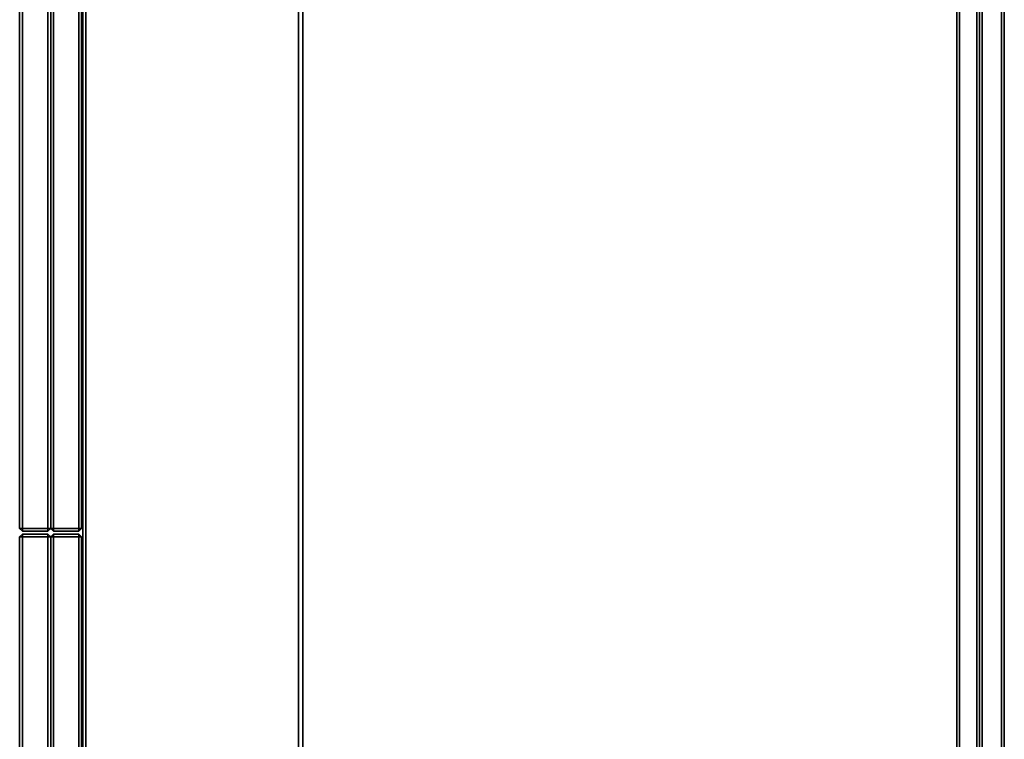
# Model space of a CAD drawing. Header units: inches. Extents: x 82 to 767, y -5 to 263.
# Tile 197 of 256: x 751 to 764, y 143 to 153. Entities that reach past the tile are written whole.
import ezdxf
from ezdxf.enums import TextEntityAlignment as Align

# ---------------------------------------------------------------- set-up
doc = ezdxf.new("R2010")
doc.units = ezdxf.units.IN
doc.header["$MEASUREMENT"] = 0
for name, color, linetype in [('A-FURN-3-COLLECTION-INFINITO-STORAGE-CASE-BACK-EDGE-HORIZONTAL', 35, 'Continuous'), ('A-FURN-3-COLLECTION-INFINITO-STORAGE-CASE-BACK-SURFACE-VERTICAL', 33, 'Continuous'), ('A-FURN-3-COLLECTION-INFINITO-STORAGE-CASE-BOTTOM-EDGE-HORIZONTAL', 35, 'Continuous'), ('A-FURN-3-COLLECTION-INFINITO-STORAGE-CASE-BOTTOM-SURFACE-HORIZONTAL', 33, 'Continuous'), ('A-FURN-3-COLLECTION-INFINITO-STORAGE-CASE-TOP-EDGE-HORIZONTAL', 35, 'Continuous'), ('A-FURN-3-COLLECTION-INFINITO-STORAGE-CASE-TOP-SURFACE-HORIZONTAL', 33, 'Continuous'), ('A-FURN-3-COLLECTION-INFINITO-STORAGE-DOOR-WOOD-EDGE-HORIZONTAL', 35, 'Continuous'), ('A-FURN-3-COLLECTION-INFINITO-STORAGE-DOOR-WOOD-EDGE-VERTICAL', 35, 'Continuous'), ('A-FURN-3-COLLECTION-INFINITO-STORAGE-DOOR-WOOD-SURFACE-VERTICAL', 33, 'Continuous'), ('A-FURN-3-COLLECTION-INFINITO-STORAGE-SHELF', 33, 'Continuous'), ('A-FURN-HAWORTH-ATT', 7, 'Continuous')]:
    doc.layers.add(name, color=color, linetype=linetype)
doc.styles.get("Standard").update_dxf_attribs({"font": 'arial.ttf'})

# ---------------------------------------------------------------- blocks, each defined once
blk = doc.blocks.new('HCCS-IWBC-S0965-3D-3')
at = {"layer": 'A-FURN-3-COLLECTION-INFINITO-STORAGE-SHELF'}
for points in [[(1.027, 4.924, -0.334), (65.954, 4.924, -0.334), (65.954, 4.884, -0.373), (1.027, 4.884, -0.373)], [(65.954, 4.616, -0.373), (1.027, 4.616, -0.373), (1.027, 4.884, -0.373), (65.954, 4.884, -0.373)], [(65.631, 4.884, 1.605), (65.631, 4.924, 1.565), (1.349, 4.924, 1.565), (1.349, 4.884, 1.605)], [(65.631, 4.924, 1.565), (65.631, 4.924, -0.334), (1.349, 4.924, -0.334), (1.349, 4.924, 1.565)], [(65.631, 4.616, 1.605), (65.631, 4.884, 1.605), (1.349, 4.884, 1.605), (1.349, 4.616, 1.605)], [(1.027, 4.616, -0.373), (65.954, 4.616, -0.373), (65.954, 4.576, -0.334), (1.027, 4.576, -0.334)], [(65.631, 4.576, 1.565), (65.631, 4.616, 1.605), (1.349, 4.616, 1.605), (1.349, 4.576, 1.565)], [(65.631, 4.576, -0.334), (65.631, 4.537, -0.373), (1.349, 4.537, -0.373), (1.349, 4.576, -0.334)], [(65.631, 4.537, 0.345), (65.631, 4.576, 0.305), (1.349, 4.576, 0.305), (1.349, 4.537, 0.345)], [(65.631, 4.576, 0.305), (65.631, 4.576, -0.334), (1.349, 4.576, -0.334), (1.349, 4.576, 0.305)], [(1.349, 4.576, 1.565), (1.349, 4.576, -0.334), (65.631, 4.576, -0.334), (65.631, 4.576, 1.565)], [(1.349, -4.895, -0.373), (1.349, 4.537, -0.373), (65.631, 4.537, -0.373), (65.631, -4.895, -0.373)], [(1.349, 4.537, 0.345), (1.349, -4.895, 0.345), (65.631, -4.895, 0.345), (65.631, 4.537, 0.345)], [(1.349, -4.955, -0.334), (1.349, -4.895, -0.373), (65.631, -4.895, -0.373), (65.631, -4.955, -0.334)], [(1.349, -4.895, 0.345), (1.349, -4.955, 0.305), (65.631, -4.955, 0.305), (65.631, -4.895, 0.345)], [(1.349, -4.955, 0.305), (1.349, -4.955, -0.334), (65.631, -4.955, -0.334), (65.631, -4.955, 0.305)]]:
    blk.add_3dface(points, dxfattribs=at)
at = {"layer": 'A-FURN-HAWORTH-ATT', "flags": 1}
for tag, p in [('HAWMC', (0, 0)), ('HAWPN', (0, -0.167)), ('HAWSN', (0, -0.333))]:
    blk.add_attdef(tag, text='', height=0.1, dxfattribs=at).set_placement(p, align=Align.TOP_CENTER)
blk = doc.blocks.new('HCCS-IWBC-C2W1-3D-3')
at = {"layer": 'A-FURN-3-COLLECTION-INFINITO-STORAGE-CASE-BACK-EDGE-HORIZONTAL'}
for points in [[(31.791, 4.923, -2.878), (31.791, 4.883, -2.918), (1.699, 4.883, -2.918), (1.699, 4.923, -2.878)], [(31.791, 4.883, 15.438), (31.791, 4.923, 15.398), (1.699, 4.923, 15.398), (1.699, 4.883, 15.438)], [(31.791, 4.883, 15.438), (1.699, 4.883, 15.438), (1.699, 4.299, 15.438), (31.791, 4.299, 15.438)], [(31.791, 4.299, -2.918), (1.699, 4.299, -2.918), (1.699, 4.883, -2.918), (31.791, 4.883, -2.918)], [(1.699, 4.299, 15.438), (1.699, 4.259, 15.398), (31.791, 4.259, 15.398), (31.791, 4.299, 15.438)]]:
    blk.add_3dface(points, dxfattribs=at)
at = {"layer": 'A-FURN-3-COLLECTION-INFINITO-STORAGE-CASE-BACK-SURFACE-VERTICAL'}
for points in [[(31.791, 4.923, -2.878), (1.699, 4.923, -2.878), (1.699, 4.923, 15.398), (31.791, 4.923, 15.398)], [(31.791, 4.259, 15.398), (1.699, 4.259, 15.398), (1.699, 4.259, -2.878), (31.791, 4.259, -2.878)]]:
    blk.add_3dface(points, dxfattribs=at)
at = {"layer": 'A-FURN-3-COLLECTION-INFINITO-STORAGE-CASE-BOTTOM-EDGE-HORIZONTAL'}
for points in [[(31.791, 4.883, -2.918), (31.791, 4.923, -2.958), (1.699, 4.923, -2.958), (1.699, 4.883, -2.918)], [(1.699, 4.883, -3.583), (1.699, 4.923, -3.543), (31.791, 4.923, -3.543), (31.791, 4.883, -3.583)], [(1.699, 4.923, -2.958), (31.791, 4.923, -2.958), (31.791, 4.923, -3.543), (1.699, 4.923, -3.543)], [(31.791, -7.97, -2.958), (31.791, -7.931, -2.918), (1.699, -7.931, -2.918), (1.699, -7.97, -2.958)], [(1.699, -7.97, -3.543), (1.699, -7.931, -3.583), (31.791, -7.931, -3.583), (31.791, -7.97, -3.543)], [(1.699, -7.97, -3.543), (31.791, -7.97, -3.543), (31.791, -7.97, -2.958), (1.699, -7.97, -2.958)]]:
    blk.add_3dface(points, dxfattribs=at)
at = {"layer": 'A-FURN-3-COLLECTION-INFINITO-STORAGE-CASE-BOTTOM-SURFACE-HORIZONTAL'}
for points in [[(1.699, -7.931, -2.918), (31.791, -7.931, -2.918), (31.791, 4.883, -2.918), (1.699, 4.883, -2.918)], [(1.699, 4.883, -3.583), (31.791, 4.883, -3.583), (31.791, -7.931, -3.583), (1.699, -7.931, -3.583)]]:
    blk.add_3dface(points, dxfattribs=at)
at = {"layer": 'A-FURN-3-COLLECTION-INFINITO-STORAGE-CASE-TOP-EDGE-HORIZONTAL'}
for points in [[(31.791, 4.883, 16.102), (31.791, 4.923, 16.062), (1.699, 4.923, 16.062), (1.699, 4.883, 16.102)], [(1.699, 4.883, 15.438), (1.699, 4.923, 15.478), (31.791, 4.923, 15.478), (31.791, 4.883, 15.438)], [(1.699, 4.923, 16.062), (31.791, 4.923, 16.062), (31.791, 4.923, 15.478), (1.699, 4.923, 15.478)], [(31.791, -7.97, 16.062), (31.791, -7.931, 16.102), (1.699, -7.931, 16.102), (1.699, -7.97, 16.062)], [(1.699, -7.97, 15.478), (1.699, -7.931, 15.438), (31.791, -7.931, 15.438), (31.791, -7.97, 15.478)], [(1.699, -7.97, 15.478), (31.791, -7.97, 15.478), (31.791, -7.97, 16.062), (1.699, -7.97, 16.062)]]:
    blk.add_3dface(points, dxfattribs=at)
at = {"layer": 'A-FURN-3-COLLECTION-INFINITO-STORAGE-CASE-TOP-SURFACE-HORIZONTAL'}
for points in [[(1.699, -7.931, 16.102), (31.791, -7.931, 16.102), (31.791, 4.883, 16.102), (1.699, 4.883, 16.102)], [(1.699, 4.883, 15.438), (31.791, 4.883, 15.438), (31.791, -7.931, 15.438), (1.699, -7.931, 15.438)]]:
    blk.add_3dface(points, dxfattribs=at)
at = {"layer": 'A-FURN-3-COLLECTION-INFINITO-STORAGE-DOOR-WOOD-EDGE-HORIZONTAL'}
for points in [[(16.681, -8.029, 16.022), (16.681, -7.989, 15.982), (1.719, -7.989, 15.982), (1.719, -8.029, 16.022)], [(16.681, -7.989, -3.463), (16.681, -8.029, -3.503), (1.719, -8.029, -3.503), (1.719, -7.989, -3.463)], [(16.721, -8.029, -3.463), (16.681, -8.029, -3.503), (16.681, -8.029, -3.503), (16.681, -7.989, -3.463)], [(16.681, -8.029, 16.022), (16.721, -8.029, 15.982), (16.721, -8.029, 15.982), (16.681, -7.989, 15.982)], [(16.761, -8.029, -3.463), (16.801, -7.989, -3.463), (16.801, -7.989, -3.463), (16.801, -8.029, -3.503)], [(16.801, -8.029, 16.022), (16.801, -7.989, 15.982), (16.801, -7.989, 15.982), (16.761, -8.029, 15.982)], [(31.771, -8.029, 16.022), (31.771, -7.989, 15.982), (16.801, -7.989, 15.982), (16.801, -8.029, 16.022)], [(31.771, -7.989, -3.463), (31.771, -8.029, -3.503), (16.801, -8.029, -3.503), (16.801, -7.989, -3.463)], [(1.719, -8.382, 16.022), (16.681, -8.382, 16.022), (16.681, -8.029, 16.022), (1.719, -8.029, 16.022)], [(1.719, -8.029, -3.503), (16.681, -8.029, -3.503), (16.681, -8.382, -3.503), (1.719, -8.382, -3.503)], [(16.681, -8.382, 16.022), (16.721, -8.382, 15.982), (16.721, -8.029, 15.982), (16.681, -8.029, 16.022)], [(16.721, -8.382, -3.463), (16.681, -8.382, -3.503), (16.681, -8.029, -3.503), (16.721, -8.029, -3.463)], [(16.801, -8.029, 16.022), (16.761, -8.029, 15.982), (16.761, -8.382, 15.982), (16.801, -8.382, 16.022)], [(16.761, -8.029, -3.463), (16.801, -8.029, -3.503), (16.801, -8.382, -3.503), (16.761, -8.382, -3.463)], [(16.801, -8.382, 16.022), (31.771, -8.382, 16.022), (31.771, -8.029, 16.022), (16.801, -8.029, 16.022)], [(16.801, -8.029, -3.503), (31.771, -8.029, -3.503), (31.771, -8.382, -3.503), (16.801, -8.382, -3.503)], [(1.719, -8.422, -3.463), (1.719, -8.382, -3.503), (16.681, -8.382, -3.503), (16.681, -8.422, -3.463)], [(1.719, -8.382, 16.022), (1.719, -8.422, 15.982), (16.681, -8.422, 15.982), (16.681, -8.382, 16.022)], [(16.721, -8.382, -3.463), (16.681, -8.422, -3.463), (16.681, -8.422, -3.463), (16.681, -8.382, -3.503)], [(16.681, -8.382, 16.022), (16.681, -8.422, 15.982), (16.681, -8.422, 15.982), (16.721, -8.382, 15.982)], [(16.761, -8.382, -3.463), (16.801, -8.382, -3.503), (16.801, -8.382, -3.503), (16.801, -8.422, -3.463)], [(16.801, -8.382, 16.022), (16.761, -8.382, 15.982), (16.761, -8.382, 15.982), (16.801, -8.422, 15.982)], [(16.801, -8.422, -3.463), (16.801, -8.382, -3.503), (31.771, -8.382, -3.503), (31.771, -8.422, -3.463)], [(16.801, -8.382, 16.022), (16.801, -8.422, 15.982), (31.771, -8.422, 15.982), (31.771, -8.382, 16.022)], [(16.681, -8.462, 16.102), (16.681, -8.422, 16.062), (1.719, -8.422, 16.062), (1.719, -8.462, 16.102)], [(16.681, -8.422, -3.543), (16.681, -8.462, -3.583), (1.719, -8.462, -3.583), (1.719, -8.422, -3.543)], [(1.719, -8.816, 16.102), (16.681, -8.816, 16.102), (16.681, -8.462, 16.102), (1.719, -8.462, 16.102)], [(1.719, -8.462, -3.583), (16.681, -8.462, -3.583), (16.681, -8.816, -3.583), (1.719, -8.816, -3.583)], [(16.721, -8.462, -3.543), (16.681, -8.462, -3.583), (16.681, -8.462, -3.583), (16.681, -8.422, -3.543)], [(16.681, -8.462, 16.102), (16.721, -8.462, 16.062), (16.721, -8.462, 16.062), (16.681, -8.422, 16.062)], [(16.681, -8.816, 16.102), (16.721, -8.816, 16.062), (16.721, -8.462, 16.062), (16.681, -8.462, 16.102)], [(16.721, -8.816, -3.543), (16.681, -8.816, -3.583), (16.681, -8.462, -3.583), (16.721, -8.462, -3.543)], [(16.761, -8.462, -3.543), (16.801, -8.422, -3.543), (16.801, -8.422, -3.543), (16.801, -8.462, -3.583)], [(16.801, -8.462, 16.102), (16.801, -8.422, 16.062), (16.801, -8.422, 16.062), (16.761, -8.462, 16.062)], [(16.801, -8.462, 16.102), (16.761, -8.462, 16.062), (16.761, -8.816, 16.062), (16.801, -8.816, 16.102)], [(16.761, -8.462, -3.543), (16.801, -8.462, -3.583), (16.801, -8.816, -3.583), (16.761, -8.816, -3.543)], [(31.771, -8.462, 16.102), (31.771, -8.422, 16.062), (16.801, -8.422, 16.062), (16.801, -8.462, 16.102)], [(31.771, -8.422, -3.543), (31.771, -8.462, -3.583), (16.801, -8.462, -3.583), (16.801, -8.422, -3.543)], [(16.801, -8.816, 16.102), (31.771, -8.816, 16.102), (31.771, -8.462, 16.102), (16.801, -8.462, 16.102)], [(16.801, -8.462, -3.583), (31.771, -8.462, -3.583), (31.771, -8.816, -3.583), (16.801, -8.816, -3.583)], [(1.719, -8.856, -3.543), (1.719, -8.816, -3.583), (16.681, -8.816, -3.583), (16.681, -8.856, -3.543)], [(1.719, -8.816, 16.102), (1.719, -8.856, 16.062), (16.681, -8.856, 16.062), (16.681, -8.816, 16.102)], [(16.721, -8.816, -3.543), (16.681, -8.856, -3.543), (16.681, -8.856, -3.543), (16.681, -8.816, -3.583)], [(16.681, -8.816, 16.102), (16.681, -8.856, 16.062), (16.681, -8.856, 16.062), (16.721, -8.816, 16.062)], [(16.761, -8.816, -3.543), (16.801, -8.816, -3.583), (16.801, -8.816, -3.583), (16.801, -8.856, -3.543)], [(16.801, -8.816, 16.102), (16.761, -8.816, 16.062), (16.761, -8.816, 16.062), (16.801, -8.856, 16.062)], [(16.801, -8.856, -3.543), (16.801, -8.816, -3.583), (31.771, -8.816, -3.583), (31.771, -8.856, -3.543)], [(16.801, -8.816, 16.102), (16.801, -8.856, 16.062), (31.771, -8.856, 16.062), (31.771, -8.816, 16.102)]]:
    blk.add_3dface(points, dxfattribs=at)
at = {"layer": 'A-FURN-3-COLLECTION-INFINITO-STORAGE-DOOR-WOOD-EDGE-VERTICAL'}
for points in [[(16.721, -8.029, -3.463), (16.681, -7.989, -3.463), (16.681, -7.989, 15.982), (16.721, -8.029, 15.982)], [(16.801, -7.989, -3.463), (16.761, -8.029, -3.463), (16.761, -8.029, 15.982), (16.801, -7.989, 15.982)], [(16.721, -8.382, -3.463), (16.721, -8.029, -3.463), (16.721, -8.029, 15.982), (16.721, -8.382, 15.982)], [(16.761, -8.029, -3.463), (16.761, -8.382, -3.463), (16.761, -8.382, 15.982), (16.761, -8.029, 15.982)], [(16.681, -8.422, -3.463), (16.721, -8.382, -3.463), (16.721, -8.382, 15.982), (16.681, -8.422, 15.982)], [(16.761, -8.382, -3.463), (16.801, -8.422, -3.463), (16.801, -8.422, 15.982), (16.761, -8.382, 15.982)], [(16.721, -8.462, -3.543), (16.681, -8.422, -3.543), (16.681, -8.422, 16.062), (16.721, -8.462, 16.062)], [(16.721, -8.816, -3.543), (16.721, -8.462, -3.543), (16.721, -8.462, 16.062), (16.721, -8.816, 16.062)], [(16.801, -8.422, -3.543), (16.761, -8.462, -3.543), (16.761, -8.462, 16.062), (16.801, -8.422, 16.062)], [(16.761, -8.462, -3.543), (16.761, -8.816, -3.543), (16.761, -8.816, 16.062), (16.761, -8.462, 16.062)], [(16.681, -8.856, -3.543), (16.721, -8.816, -3.543), (16.721, -8.816, 16.062), (16.681, -8.856, 16.062)], [(16.761, -8.816, -3.543), (16.801, -8.856, -3.543), (16.801, -8.856, 16.062), (16.761, -8.816, 16.062)]]:
    blk.add_3dface(points, dxfattribs=at)
at = {"layer": 'A-FURN-3-COLLECTION-INFINITO-STORAGE-DOOR-WOOD-SURFACE-VERTICAL'}
for points in [[(1.719, -7.989, 15.982), (16.681, -7.989, 15.982), (16.681, -7.989, -3.463), (1.719, -7.989, -3.463)], [(16.801, -7.989, 15.982), (31.771, -7.989, 15.982), (31.771, -7.989, -3.463), (16.801, -7.989, -3.463)], [(1.719, -8.422, 16.062), (16.681, -8.422, 16.062), (16.681, -8.422, -3.543), (1.719, -8.422, -3.543)], [(16.801, -8.422, 16.062), (31.771, -8.422, 16.062), (31.771, -8.422, -3.543), (16.801, -8.422, -3.543)], [(1.719, -8.856, -3.543), (16.681, -8.856, -3.543), (16.681, -8.856, 16.062), (1.719, -8.856, 16.062)], [(16.801, -8.856, -3.543), (31.771, -8.856, -3.543), (31.771, -8.856, 16.062), (16.801, -8.856, 16.062)]]:
    blk.add_3dface(points, dxfattribs=at)
at = {"layer": 'A-FURN-HAWORTH-ATT', "flags": 1}
for tag, p in [('HAWMC', (0, 0)), ('HAWPN', (0, -0.167)), ('HAWSN', (0, -0.333))]:
    blk.add_attdef(tag, text='', height=0.1, dxfattribs=at).set_placement(p, align=Align.TOP_CENTER)

msp = doc.modelspace()

# ---------------------------------------------------------------- block references
at = {"rotation": 270}
for name, p in [('HCCS-IWBC-C2W1-3D-3', (759.38, 162.784)), ('HCCS-IWBC-S0965-3D-3', (759.38, 162.808, 65))]:
    msp.add_blockref(name, p, dxfattribs=at)

doc.saveas('drawing.dxf')
